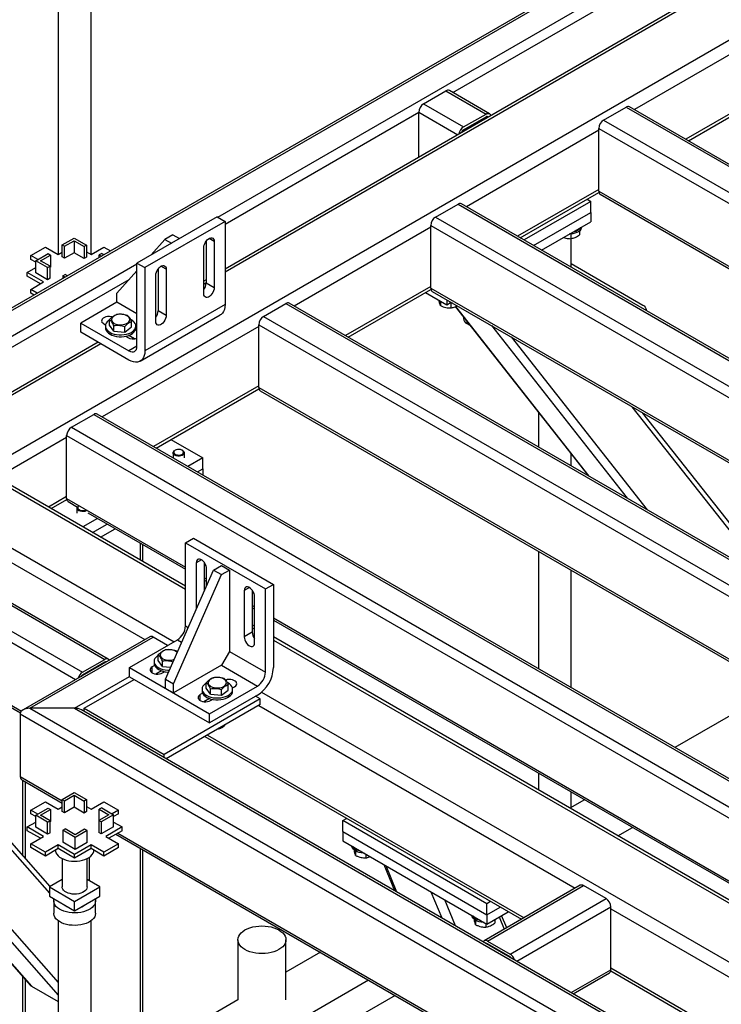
# Model space of a CAD drawing. Header units: millimetres. Extents: x 5 to 589, y 5 to 450.
# Tile 30 of 91: x 469 to 486, y 148 to 171. Entities that reach past the tile are written whole.
import ezdxf

# ---------------------------------------------------------------- set-up
doc = ezdxf.new("R2010")
doc.units = ezdxf.units.MM
doc.layers.add('TRAIT-FORT', color=4, linetype='Continuous', lineweight=25)

msp = doc.modelspace()

# ---------------------------------------------------------------- linework, layer by layer
at = {"layer": 'TRAIT-FORT', "color": 4, "linetype": 'Continuous', "lineweight": 25}
for p, q in [((469.75107, 176.0166), (469.75107, 165.44641)), ((470.53485, 165.44641), (470.53485, 176.0166)), ((485.04953, 173.64556), (460.46353, 159.45236)), ((460.62568, 159.49114), (485.04953, 173.59072)), ((473.5587, 166.33938), (485.04953, 172.9729)), ((487.15174, 172.84743), (473.73346, 165.10122)), ((487.15174, 172.77432), (473.73346, 165.02811)), ((479.17263, 169.31544), (485.04953, 172.7081)), ((487.15174, 171.36215), (462.919, 157.37289)), ((487.15174, 171.00908), (483.51084, 168.90723)), ((487.15174, 169.59669), (484.73414, 168.20103)), ((484.79748, 168.16446), (487.15174, 169.52355)), ((478.47535, 169.04532), (479.01046, 169.35423)), ((479.01046, 169.35423), (479.96601, 168.8026)), ((480.04708, 168.81063), (479.09153, 169.36226)), ((478.47535, 169.04532), (479.4309, 168.49369)), ((473.73346, 166.17547), (478.36068, 168.84671)), ((478.36068, 167.77246), (478.36068, 168.84671)), ((478.36068, 168.84671), (479.29112, 168.30958)), ((479.4309, 168.49369), (479.96601, 168.8026)), ((482.77532, 168.65918), (483.31043, 168.96809)), ((483.31043, 168.96809), (502.03921, 158.1562)), ((502.12028, 158.16423), (483.39151, 168.97612)), ((479.4309, 168.42748), (479.96601, 168.7364)), ((479.966, 168.73639), (479.99822, 168.71779)), ((482.77532, 168.65918), (501.5041, 157.84729)), ((482.66066, 168.41643), (479.49753, 166.5904)), ((482.66066, 166.9599), (482.66066, 168.46057)), ((482.66066, 168.46057), (501.36431, 157.66318)), ((482.66066, 167.00404), (480.72083, 165.8842)), ((480.78418, 165.84763), (482.66344, 166.93251)), ((482.66066, 166.9599), (500.06456, 156.91285)), ((482.46955, 166.71716), (480.87374, 165.79592)), ((482.37998, 166.76887), (482.46955, 166.71716)), ((482.46955, 166.45234), (482.46955, 166.71716)), ((482.69425, 166.88566), (500.01705, 156.88542)), ((478.76202, 166.34234), (479.29712, 166.65126)), ((479.29712, 166.65126), (498.0259, 155.83936)), ((498.10697, 155.84739), (479.3782, 166.65928)), ((481.10311, 165.66351), (482.46955, 166.45234)), ((482.46955, 166.45234), (482.46955, 166.23165)), ((473.54235, 166.34882), (471.63125, 165.24557)), ((473.73346, 166.23849), (471.82236, 165.13524)), ((473.54235, 166.34882), (473.73346, 166.23849)), ((473.73346, 166.23849), (473.73346, 164.25231)), ((478.76202, 166.34234), (497.49079, 155.53045)), ((481.29425, 165.55317), (482.46955, 166.23165)), ((478.64735, 166.0996), (475.38866, 164.2184)), ((478.64735, 164.64307), (478.64735, 166.14374)), ((478.64735, 166.14374), (497.35101, 155.34635)), ((482.19934, 166.01373), (482.19934, 165.92037)), ((469.84674, 165.67807), (470.13103, 165.84219)), ((469.90407, 165.64498), (470.13103, 165.776)), ((470.13103, 165.84219), (470.42725, 165.67119)), ((470.13103, 165.776), (470.36992, 165.63809)), ((470.13103, 165.776), (470.13103, 165.48911)), ((471.9727, 165.44268), (472.30013, 165.80822)), ((472.49124, 165.91854), (472.30013, 165.80822)), ((472.30013, 165.80822), (472.45302, 165.71996)), ((472.49124, 165.91854), (472.64413, 165.83029)), ((473.28435, 165.76907), (473.28435, 164.76542)), ((473.47546, 165.75853), (473.35122, 165.83025)), ((473.47546, 165.75853), (473.47546, 164.65509)), ((481.99004, 165.93995), (481.99004, 165.82629)), ((482.00145, 165.14492), (482.00145, 165.82918)), ((469.09567, 165.42097), (469.44541, 165.62286)), ((469.44541, 165.62286), (469.75118, 165.44634)), ((469.84674, 165.67807), (469.90407, 165.64498)), ((469.84674, 165.39118), (469.84674, 165.67807)), ((469.90407, 165.35808), (469.90407, 165.64498)), ((470.42725, 165.67119), (470.36992, 165.63809)), ((470.36992, 165.63809), (470.36992, 165.3512)), ((470.42725, 165.67119), (470.42725, 165.3843)), ((470.42725, 165.50839), (470.53473, 165.44634)), ((470.53473, 165.44634), (470.84051, 165.62286)), ((470.84051, 165.62286), (470.99641, 165.53286)), ((473.22702, 164.51167), (473.22702, 165.6151)), ((469.26045, 165.32585), (469.09567, 165.42097)), ((469.09567, 165.33269), (469.09567, 165.42097)), ((469.21271, 165.26513), (469.09567, 165.33269)), ((469.21271, 165.29829), (469.50893, 165.46929)), ((469.21271, 165.0114), (469.21271, 165.29829)), ((469.49701, 165.13417), (469.21271, 165.29829)), ((469.32738, 165.29829), (469.56626, 165.4362)), ((469.55434, 165.16727), (469.32738, 165.29829)), ((469.50893, 165.46929), (469.56626, 165.4362)), ((469.56626, 165.4362), (469.56626, 165.1493)), ((469.75118, 165.44634), (469.84674, 165.50151)), ((469.90407, 165.35808), (469.84674, 165.39118)), ((470.13103, 165.48911), (469.90407, 165.35808)), ((470.36992, 165.3512), (470.13103, 165.48911)), ((470.42725, 165.3843), (470.36992, 165.3512)), ((470.78891, 165.47618), (470.73158, 165.44308)), ((470.73158, 165.44308), (470.78623, 165.41153)), ((470.73158, 165.37998), (470.73158, 165.44308)), ((470.78891, 165.47618), (470.84356, 165.44463)), ((461.6959, 159.49114), (471.63125, 165.22669)), ((469.00968, 165.01828), (469.21271, 165.13549)), ((469.49701, 165.13417), (469.55434, 165.16727)), ((469.49701, 164.84728), (469.49701, 165.13417)), ((469.55434, 164.88037), (469.55434, 165.16727)), ((469.56626, 165.1493), (469.55434, 165.14242)), ((471.15347, 164.52813), (471.63125, 165.0615)), ((471.63125, 163.25939), (471.63125, 165.24557)), ((471.63125, 165.24557), (471.82236, 165.13524)), ((471.82236, 165.13524), (471.82236, 163.14906)), ((472.13769, 165.10712), (472.13769, 164.10346)), ((472.3288, 165.09657), (472.20456, 165.1683)), ((472.3288, 165.09657), (472.3288, 163.99314)), ((482.00145, 165.22998), (483.71176, 164.24263)), ((465.41272, 161.37201), (471.44647, 164.85522)), ((469.40145, 164.79211), (469.00968, 165.01828)), ((469.00968, 164.93001), (469.00968, 165.01828)), ((469.32499, 164.74798), (469.00968, 164.93001)), ((469.49701, 164.84728), (469.21271, 165.0114)), ((469.55434, 164.88037), (469.49701, 164.84728)), ((469.85866, 164.93916), (469.91599, 164.97225)), ((469.85866, 164.93916), (469.85866, 164.87605)), ((469.91332, 164.90761), (469.85866, 164.93916)), ((469.97065, 164.9407), (469.91599, 164.97225)), ((472.08036, 163.84972), (472.08036, 164.95315)), ((473.28435, 164.84195), (473.22702, 164.80885)), ((469.09567, 164.61559), (469.40145, 164.79211)), ((469.25158, 164.52559), (469.09567, 164.61559)), ((469.09567, 164.52732), (469.09567, 164.61559)), ((473.28435, 164.76884), (473.22702, 164.73574)), ((473.47546, 164.65509), (473.28435, 164.76542)), ((478.64735, 164.68721), (476.61197, 163.5122)), ((476.67531, 163.47563), (478.65013, 164.61567)), ((478.64735, 164.64307), (496.05125, 154.59601)), ((478.68094, 164.56882), (496.00374, 154.56858)), ((469.17512, 164.48145), (469.09567, 164.52732)), ((471.15347, 164.30744), (471.15347, 164.52813)), ((478.51949, 164.54026), (479.02957, 164.2458)), ((478.8776, 164.33351), (478.8776, 164.22901)), ((479.02957, 164.36756), (479.02957, 164.2458)), ((471.15347, 164.30744), (470.29348, 163.81098)), ((471.63125, 164.03163), (471.15347, 164.30744)), ((473.73346, 164.25231), (471.82236, 163.14906)), ((472.3288, 163.99314), (472.13769, 164.10346)), ((474.65315, 163.97035), (475.18826, 164.27926)), ((475.18826, 164.27926), (493.91703, 153.46737)), ((493.99811, 153.4754), (475.26933, 164.28729)), ((479.02957, 164.2458), (479.13503, 164.30668)), ((479.12339, 164.28507), (479.12339, 164.17141)), ((479.22893, 164.20326), (482.40415, 160.16844)), ((479.23607, 164.20653), (482.42196, 160.15817)), ((483.79092, 164.11187), (483.79092, 164.13231)), ((470.97779, 163.76095), (470.97779, 163.89326)), ((471.71039, 162.90158), (473.62149, 164.00483)), ((474.65315, 163.97035), (493.38193, 153.15846)), ((479.42818, 163.95007), (479.42818, 163.91162)), ((470.29348, 163.59029), (470.29348, 163.81098)), ((470.29348, 163.81098), (471.44014, 163.14902)), ((474.53849, 163.7276), (470.80202, 161.57059)), ((470.83814, 163.79443), (470.87955, 163.77052)), ((470.87567, 163.73989), (470.87567, 163.69575)), ((471.07756, 163.61906), (470.97779, 163.76095)), ((471.07756, 163.61906), (471.07756, 163.75137)), ((471.34031, 163.59799), (471.34031, 163.73031)), ((471.34031, 163.59799), (471.50328, 163.71882)), ((471.50328, 163.71882), (471.50328, 163.85113)), ((471.63125, 163.62342), (471.5945, 163.64464)), ((471.6054, 163.69575), (471.6054, 163.73989)), ((474.53849, 162.27107), (474.53849, 163.77174)), ((474.53849, 163.77174), (493.24214, 152.97435)), ((479.50734, 163.84948), (479.50734, 163.80129)), ((479.50734, 163.80129), (479.57683, 163.76118)), ((480.09309, 163.75361), (483.33929, 159.6286)), ((471.44014, 162.92834), (470.29348, 163.59029)), ((471.07756, 163.61906), (471.34031, 163.59799)), ((471.35539, 163.49583), (471.41147, 163.46345)), ((471.37567, 163.48412), (471.37567, 163.5001)), ((471.57343, 163.43612), (471.43341, 163.51695)), ((480.5681, 163.47939), (483.81429, 159.35439)), ((470.70483, 163.35282), (461.5878, 158.08968)), ((470.76815, 163.31627), (461.6959, 158.07897)), ((471.63125, 163.25935), (471.44014, 163.14902)), ((474.53849, 162.31521), (472.02533, 160.86439)), ((472.08867, 160.82782), (474.54127, 162.24368)), ((474.53849, 162.27107), (491.94238, 152.22402)), ((474.57208, 162.19683), (491.89487, 152.19659)), ((483.45083, 161.81523), (486.69702, 157.69022)), ((470.06651, 161.32254), (470.60162, 161.63145)), ((470.60162, 161.63145), (489.3304, 150.81956)), ((489.41147, 150.82759), (470.6827, 161.63948)), ((481.21766, 161.67614), (481.21766, 160.85339)), ((486.9605, 157.53812), (483.71431, 161.66312)), ((470.06651, 161.32254), (488.79529, 150.51065)), ((469.95185, 161.07979), (468.2952, 160.12343)), ((469.95185, 159.62326), (469.95185, 161.12393)), ((469.95185, 161.12393), (488.6555, 150.32654)), ((472.44226, 161.03195), (473.20072, 160.5941)), ((472.49225, 160.71107), (472.49225, 160.59484)), ((472.5452, 160.77395), (472.53182, 160.76622)), ((472.72296, 160.76622), (472.70958, 160.77395)), ((472.76252, 160.5941), (472.76252, 160.71107)), ((473.20072, 160.5941), (472.84712, 160.38998)), ((473.20072, 160.32928), (473.20072, 160.5941)), ((482.00145, 160.40092), (482.00145, 160.68017)), ((468.07897, 160.17515), (472.78746, 157.457)), ((472.78746, 157.53011), (468.18707, 160.18586)), ((473.07649, 160.25757), (473.20072, 160.32928)), ((473.20072, 160.32928), (473.20072, 160.18586)), ((469.95185, 159.6674), (469.51851, 159.41724)), ((466.85587, 159.46907), (472.5158, 156.20166)), ((469.58185, 159.38067), (469.95463, 159.59587)), ((469.95185, 159.62326), (472.78746, 157.98629)), ((469.98544, 159.54902), (470.21069, 159.41898)), ((470.25188, 159.45004), (470.2385, 159.44232)), ((466.70298, 159.20426), (471.81543, 156.25291)), ((470.19893, 159.38716), (470.19893, 159.2702)), ((470.40547, 159.34968), (470.41624, 159.35517)), ((470.45711, 159.27672), (472.78746, 157.93144)), ((470.68791, 159.14349), (470.3403, 158.94282)), ((470.56967, 158.81041), (470.91728, 159.01108)), ((465.6655, 158.78188), (470.86369, 155.78103)), ((470.94476, 155.78906), (465.74657, 158.78991)), ((470.76081, 158.70007), (471.10842, 158.90073)), ((465.13039, 158.47297), (470.32858, 155.47212)), ((471.71006, 158.55341), (471.71006, 158.15208)), ((471.77339, 158.11552), (471.77339, 158.51686)), ((472.78746, 158.56536), (472.97857, 158.67569)), ((472.78746, 158.56536), (474.69856, 157.46211)), ((472.78746, 156.57918), (472.78746, 158.56536)), ((472.97857, 158.67569), (474.88967, 157.57243)), ((465.01572, 158.27437), (470.1664, 155.30094)), ((481.21766, 158.36041), (481.21766, 155.55777)), ((473.1697, 158.15712), (473.04546, 158.08539)), ((473.04546, 158.08539), (473.04546, 156.98196)), ((473.23657, 158.09594), (473.23657, 157.41534)), ((473.45635, 157.91443), (473.64746, 158.02476)), ((473.64746, 158.02476), (473.83857, 157.91443)), ((472.30969, 155.31044), (473.45635, 157.91443)), ((472.5008, 155.20011), (473.64746, 157.80411)), ((473.29391, 157.54554), (473.29391, 157.94197)), ((473.45635, 157.91443), (473.64746, 157.80411)), ((473.64746, 157.80411), (473.83857, 157.91443)), ((473.83857, 157.91443), (473.83857, 155.97239)), ((482.00145, 155.1053), (482.00145, 157.90794)), ((473.23657, 157.72703), (473.29391, 157.69393)), ((473.23657, 157.67218), (473.29391, 157.63908)), ((474.69856, 157.46211), (474.88967, 157.57243)), ((474.88967, 157.57243), (474.88967, 155.58625)), ((474.31636, 157.49516), (474.19212, 157.42344)), ((474.19212, 157.42344), (474.19212, 156.32001)), ((474.38323, 157.43399), (474.38323, 156.43033)), ((474.44057, 156.17658), (474.44057, 157.28002)), ((474.69856, 155.47593), (474.69856, 157.46211)), ((474.38323, 157.06508), (474.44057, 157.03198)), ((473.04583, 156.98217), (473.04546, 156.98196)), ((474.38323, 157.01022), (474.44057, 156.97713)), ((465.01572, 156.7737), (468.87271, 154.5471)), ((465.04931, 156.69945), (468.84738, 154.50687)), ((472.78746, 156.57918), (472.85198, 156.54194)), ((474.44057, 156.57579), (474.38323, 156.60889)), ((474.88967, 156.77271), (487.35574, 149.5762)), ((474.88967, 156.71786), (487.30824, 149.54878)), ((474.38323, 156.43033), (474.19212, 156.32001)), ((474.38323, 156.53578), (474.44057, 156.50268)), ((471.93476, 156.32179), (468.91059, 154.57598)), ((469.07274, 154.61475), (472.01583, 156.31376)), ((471.44969, 155.58622), (472.59635, 156.24817)), ((472.36291, 156.1134), (472.01583, 156.31376)), ((472.59635, 156.24817), (472.69702, 156.19005)), ((491.61179, 146.66305), (474.88967, 156.31653)), ((474.88967, 156.24342), (491.61179, 146.58994)), ((464.53451, 155.87798), (469.54096, 150.19707)), ((469.55948, 150.3574), (464.64044, 155.93913)), ((472.14044, 155.75313), (472.14044, 155.88544)), ((473.83857, 155.97239), (473.64746, 155.64138)), ((473.83857, 155.97239), (474.69856, 155.47593)), ((470.32858, 155.47212), (470.86369, 155.78103)), ((470.86369, 155.71483), (470.32858, 155.40592)), ((470.86368, 155.71482), (470.87351, 155.70915)), ((472.05006, 155.63492), (471.99436, 155.60277)), ((472.03832, 155.73206), (472.03832, 155.68793)), ((472.24021, 155.61124), (472.14044, 155.75313)), ((472.24021, 155.61124), (472.24021, 155.74355)), ((473.64746, 155.64138), (472.5008, 154.97943)), ((473.64746, 155.64138), (474.50745, 155.14491)), ((471.44969, 155.58622), (473.36079, 154.48296)), ((471.44969, 155.36553), (471.44969, 155.58622)), ((471.99436, 155.45934), (471.99436, 155.60277)), ((472.21286, 155.50822), (472.08084, 155.43201)), ((472.24021, 155.61124), (472.43526, 155.5956)), ((472.2428, 155.45934), (472.29143, 155.48742)), ((472.26805, 155.49227), (472.26805, 155.47392)), ((463.42802, 155.23921), (469.75107, 148.06433)), ((470.14296, 154.61475), (471.44969, 155.36912)), ((470.37229, 154.61475), (471.56125, 155.30113)), ((471.44969, 155.36553), (473.36079, 154.26228)), ((472.30969, 155.31044), (472.5008, 155.20011)), ((472.30969, 155.08975), (472.30969, 155.31044)), ((472.5008, 154.97943), (472.5008, 155.20011)), ((473.2871, 155.09118), (473.2871, 155.22349)), ((473.81259, 155.04905), (473.81259, 155.18136)), ((463.25237, 155.13781), (469.75107, 147.76362)), ((472.30969, 155.08975), (472.5008, 154.97943)), ((473.19672, 154.97297), (473.14102, 154.94081)), ((473.14102, 154.79739), (473.14102, 154.94081)), ((473.18498, 155.07011), (473.18498, 155.02597)), ((473.38687, 154.94928), (473.2871, 155.09118)), ((473.36079, 154.48296), (474.50745, 155.14491)), ((473.38687, 154.94928), (473.38687, 155.0816)), ((473.38687, 154.94928), (473.64962, 154.92822)), ((473.64962, 154.92822), (473.64962, 155.06053)), ((473.64962, 154.92822), (473.81259, 155.04905)), ((473.91134, 155.09866), (473.96279, 155.12837)), ((473.91471, 155.02597), (473.91471, 155.07011)), ((474.6053, 154.99542), (491.34012, 145.33461)), ((486.9049, 155.07724), (484.47748, 153.67592)), ((463.04197, 154.85673), (469.08108, 148.00404)), ((463.04679, 154.85974), (469.11096, 147.9786)), ((474.57671, 154.8354), (472.28339, 153.5115)), ((474.57671, 154.70299), (472.3309, 153.40651)), ((473.35952, 154.84627), (473.2275, 154.77005)), ((474.50745, 154.92423), (473.36079, 154.26228)), ((473.38946, 154.79739), (473.43809, 154.82546)), ((473.41471, 154.83032), (473.41471, 154.81196)), ((474.57671, 154.8354), (474.46515, 154.89981)), ((474.57671, 154.70299), (474.57671, 154.8354)), ((468.84341, 154.48234), (468.84341, 152.98167)), ((468.84341, 154.48234), (496.89835, 138.28657)), ((470.14296, 154.61475), (469.07274, 154.61475)), ((469.07274, 154.61475), (496.89835, 138.55137)), ((470.14296, 154.61475), (496.89835, 139.16919)), ((496.89835, 139.22403), (470.30511, 154.57598)), ((470.37229, 154.53719), (470.37229, 154.61475)), ((470.37229, 154.61475), (472.28339, 153.5115)), ((473.36079, 154.26228), (473.36079, 154.48296)), ((474.53848, 154.68092), (482.09715, 150.3174)), ((473.63203, 154.13993), (473.64541, 154.14766)), ((473.25183, 153.93816), (480.8105, 149.57463)), ((473.31518, 153.97473), (480.87384, 149.6112)), ((472.28339, 153.43394), (472.28339, 153.5115)), ((481.21766, 153.06479), (481.21766, 152.66346)), ((468.84341, 152.98167), (469.84674, 152.40246)), ((468.89475, 152.89818), (468.89475, 151.11168)), ((468.91059, 152.88803), (469.84674, 152.34761)), ((468.95808, 152.86062), (468.95808, 151.03982)), ((469.84674, 152.43902), (470.13103, 152.60314)), ((470.13103, 152.60314), (470.42725, 152.43214)), ((482.00145, 152.24653), (482.00145, 152.61232)), ((469.09567, 152.18192), (469.44541, 152.38381)), ((469.44541, 152.38381), (469.75118, 152.20729)), ((469.84674, 152.43902), (469.90407, 152.40592)), ((469.84674, 152.15213), (469.84674, 152.43902)), ((469.90407, 152.40592), (470.13103, 152.53695)), ((469.90407, 152.11903), (469.90407, 152.40592)), ((470.13103, 152.53695), (470.36992, 152.39904)), ((470.13103, 152.53695), (470.13103, 152.25005)), ((470.42725, 152.43214), (470.36992, 152.39904)), ((470.36992, 152.39904), (470.36992, 152.11215)), ((470.42725, 152.43214), (470.42725, 152.14525)), ((470.53473, 152.20729), (470.84051, 152.38381)), ((470.84051, 152.38381), (471.19024, 152.18192)), ((482.31827, 152.42943), (481.97066, 152.22876)), ((469.26045, 152.0868), (469.09567, 152.18192)), ((469.09567, 152.09364), (469.09567, 152.18192)), ((469.21271, 152.05924), (469.50893, 152.23024)), ((469.32738, 152.05924), (469.56626, 152.19715)), ((469.50893, 152.23024), (469.56626, 152.19715)), ((469.56626, 152.19715), (469.56626, 151.91025)), ((469.75118, 152.20729), (469.84674, 152.26245)), ((469.90407, 152.11903), (469.84674, 152.15213)), ((470.13103, 152.25005), (469.90407, 152.11903)), ((470.36992, 152.11215), (470.13103, 152.25005)), ((470.42725, 152.14525), (470.36992, 152.11215)), ((470.42725, 152.26934), (470.53473, 152.20729)), ((470.78891, 152.23713), (470.73158, 152.20403)), ((470.73158, 152.20403), (470.95854, 152.07301)), ((470.73158, 151.94198), (470.73158, 152.20403)), ((470.78891, 152.23713), (471.0732, 152.07301)), ((471.19024, 152.18192), (471.03739, 152.09368)), ((471.19024, 152.09364), (471.19024, 152.18192)), ((469.00968, 151.77923), (469.21271, 151.89644)), ((469.21271, 152.02608), (469.09567, 152.09364)), ((469.21271, 151.77235), (469.21271, 152.05924)), ((469.49701, 151.89512), (469.21271, 152.05924)), ((469.55434, 151.92822), (469.32738, 152.05924)), ((469.49701, 151.89512), (469.55434, 151.92822)), ((469.49701, 151.60823), (469.49701, 151.89512)), ((469.55434, 151.64132), (469.55434, 151.92822)), ((469.56626, 151.91025), (469.55434, 151.90337)), ((470.95854, 152.07301), (470.71965, 151.9351)), ((470.71965, 151.9351), (470.71965, 151.64821)), ((470.77698, 151.902), (470.71965, 151.9351)), ((471.0732, 152.07301), (470.77698, 151.902)), ((470.77698, 151.902), (470.77698, 151.61511)), ((471.19024, 152.09364), (471.0732, 152.02608)), ((471.0732, 151.78611), (471.0732, 152.07301)), ((471.0732, 151.89644), (471.27624, 151.77923)), ((476.54514, 151.93356), (476.63471, 151.98526)), ((476.54514, 151.66873), (476.54514, 151.93356)), ((479.98512, 149.9477), (476.54514, 151.93356)), ((469.40145, 151.55306), (469.00968, 151.77923)), ((469.00968, 151.69095), (469.00968, 151.77923)), ((469.32499, 151.50893), (469.00968, 151.69095)), ((469.49701, 151.60823), (469.21271, 151.77235)), ((469.55434, 151.64132), (469.49701, 151.60823)), ((469.85866, 151.70011), (469.91599, 151.7332)), ((469.85866, 151.70011), (469.85866, 151.41321)), ((470.15488, 151.5291), (469.85866, 151.70011)), ((470.15488, 151.5953), (469.91599, 151.7332)), ((470.38184, 151.72632), (470.15488, 151.5953)), ((470.43918, 151.69322), (470.15488, 151.5291)), ((470.43918, 151.69322), (470.38184, 151.72632)), ((470.43918, 151.40633), (470.43918, 151.69322)), ((470.77698, 151.61511), (470.71965, 151.64821)), ((471.0732, 151.78611), (470.77698, 151.61511)), ((471.27624, 151.77923), (470.88446, 151.55306)), ((471.27624, 151.69095), (470.96092, 151.50893)), ((471.27624, 151.69095), (471.27624, 151.77923)), ((476.54514, 151.66873), (479.98512, 149.68288)), ((476.54514, 151.66873), (476.54514, 151.44805)), ((483.1167, 151.56717), (483.4643, 151.76783)), ((469.09567, 151.37654), (469.40145, 151.55306)), ((470.15488, 151.24221), (469.85866, 151.41321)), ((470.15488, 151.24221), (470.15488, 151.5291)), ((470.43918, 151.40633), (470.15488, 151.24221)), ((470.88446, 151.55306), (471.19024, 151.37654)), ((471.13023, 151.60667), (481.31333, 145.72808)), ((471.17774, 151.63409), (481.31333, 145.78294)), ((476.54514, 151.44805), (479.98512, 149.46219)), ((469.44541, 151.17465), (469.09567, 151.37654)), ((469.09567, 151.28827), (469.09567, 151.37654)), ((469.44541, 151.08637), (469.09567, 151.28827)), ((469.75118, 151.35117), (469.44541, 151.17465)), ((469.75118, 151.26289), (469.44541, 151.08637)), ((469.44541, 151.08637), (469.44541, 151.17465)), ((470.14296, 151.125), (469.75118, 151.35117)), ((469.75118, 151.26289), (469.75118, 151.35117)), ((470.14296, 151.03673), (469.75118, 151.26289)), ((470.53473, 151.35117), (470.14296, 151.125)), ((470.53473, 151.26289), (470.14296, 151.03673)), ((470.84051, 151.17465), (470.53473, 151.35117)), ((470.53473, 151.26289), (470.53473, 151.35117)), ((470.84051, 151.08637), (470.53473, 151.26289)), ((471.19024, 151.37654), (470.84051, 151.17465)), ((471.19024, 151.28827), (470.84051, 151.08637)), ((470.84051, 151.08637), (470.84051, 151.17465)), ((471.19024, 151.28827), (471.19024, 151.37654)), ((471.71006, 151.27194), (471.71006, 146.30544)), ((471.77339, 146.342), (471.77339, 151.23538)), ((476.85184, 151.20479), (476.85184, 151.10028)), ((469.84566, 151.02528), (469.84566, 150.34672)), ((469.84566, 151.02528), (469.84566, 150.34672)), ((470.14296, 151.03673), (470.14296, 151.125)), ((470.44025, 150.34672), (470.44025, 151.02528)), ((470.44025, 150.34672), (470.44025, 151.02528)), ((470.48696, 151.05168), (470.48696, 150.49565)), ((477.09763, 151.1291), (477.09763, 151.04268)), ((477.52666, 150.88143), (477.78335, 150.25888)), ((477.57056, 150.85609), (477.82725, 150.23354)), ((469.84566, 150.52261), (469.54096, 150.34672)), ((470.74495, 150.34672), (470.44025, 150.52261)), ((469.54096, 150.34672), (469.54096, 150.12603)), ((469.54096, 150.34672), (470.14296, 149.99919)), ((470.14296, 149.99919), (470.74495, 150.34672)), ((470.74495, 150.12603), (470.74495, 150.34672)), ((478.65225, 150.23164), (478.90894, 149.60909)), ((482.21647, 150.38628), (479.92316, 149.06238)), ((480.00423, 149.05435), (482.29755, 150.37826)), ((482.83266, 150.06935), (482.29755, 150.37826)), ((469.54096, 150.12603), (470.14296, 149.7785)), ((469.64296, 150.01569), (469.64296, 149.71776)), ((469.64296, 150.01569), (469.64296, 149.71776)), ((470.14296, 149.7785), (470.74495, 150.12603)), ((470.14296, 149.7785), (470.14296, 149.99919)), ((470.64296, 149.71776), (470.64296, 150.01569)), ((470.64296, 149.71776), (470.64296, 150.01569)), ((478.97377, 150.04603), (479.23046, 149.42348)), ((480.07469, 149.99941), (479.98512, 149.9477)), ((480.53934, 148.74544), (482.83266, 150.06935)), ((479.98512, 149.68288), (479.98512, 149.9477)), ((479.98512, 149.68288), (480.30406, 149.86699)), ((479.98512, 149.46219), (480.4952, 149.75665)), ((480.70151, 148.57426), (482.94732, 149.87074)), ((482.94732, 148.37007), (482.94732, 149.87074)), ((482.94732, 149.8266), (491.03432, 145.15807)), ((469.75107, 149.5385), (469.75107, 141.66007)), ((470.53485, 141.2076), (470.53485, 149.5385)), ((479.71848, 149.54991), (479.71848, 149.4454)), ((479.98512, 149.68288), (479.98512, 149.46219)), ((480.14028, 149.55176), (480.13571, 149.54912)), ((480.17358, 149.57098), (480.17358, 149.48188)), ((480.27999, 149.63241), (480.40123, 149.33837)), ((480.45969, 149.37212), (480.33845, 149.66616)), ((479.96427, 149.47422), (479.96427, 149.3878)), ((474.04196, 149.08629), (474.04196, 147.65162)), ((475.1879, 147.65162), (475.1879, 149.08629)), ((480.00423, 149.05435), (480.53934, 148.74544)), ((479.99441, 148.98246), (480.00424, 148.98814)), ((480.53934, 148.67923), (480.00423, 148.98815)), ((476.01164, 148.78869), (475.1879, 148.31316)), ((482.00127, 147.82392), (482.94732, 148.37007)), ((482.94732, 148.41421), (490.11372, 144.27713)), ((468.89475, 148.21547), (468.89475, 144.68019)), ((468.95808, 148.14361), (468.95808, 144.71675)), ((470.53485, 144.30382), (477.15768, 148.12709)), ((482.04878, 147.7965), (482.91373, 148.29582)), ((482.94454, 148.34268), (490.05038, 144.24056)), ((469.11096, 147.9786), (469.75107, 147.60908)), ((477.79548, 147.7589), (470.53485, 143.56742)), ((474.04196, 147.65162), (470.53485, 145.62701))]:
    msp.add_line(p, q, dxfattribs=at)
at = {"layer": 'TRAIT-FORT', "color": 4, "linetype": 'Continuous', "lineweight": 25, "flags": 128}
for points in [[(479.96601, 168.8026), (479.98838, 168.81297), (480.00989, 168.81785), (480.02971, 168.81706), (480.04709, 168.81063), (480.06135, 168.79879), (480.07195, 168.78202), (480.07789, 168.76378)], [(482.22826, 166.04467), (482.20355, 166.0174), (482.17081, 165.99313), (482.13108, 165.97261), (482.08565, 165.95653), (482.03597, 165.94538), (481.98364, 165.93954), (481.96213, 165.93873)], [(473.22702, 165.6151), (473.23063, 165.65151), (473.24125, 165.68998), (473.25826, 165.72826), (473.28067, 165.76413), (473.30719, 165.79551), (473.33627, 165.82057), (473.36621, 165.83786), (473.39529, 165.84637), (473.4218, 165.8456), (473.44422, 165.83561), (473.46123, 165.81697), (473.47185, 165.79077), (473.47546, 165.75853)], [(472.08036, 164.95315), (472.08397, 164.98956), (472.09459, 165.02803), (472.1116, 165.06631), (472.13401, 165.10218), (472.16053, 165.13356), (472.18961, 165.15862), (472.21955, 165.17591), (472.24863, 165.18442), (472.27515, 165.18365), (472.29756, 165.17366), (472.31457, 165.15502), (472.32519, 165.12882), (472.3288, 165.09657)], [(473.47546, 164.65509), (473.47185, 164.61868), (473.46123, 164.58021), (473.44422, 164.54193), (473.4218, 164.50606), (473.39529, 164.47468), (473.36621, 164.44962), (473.33627, 164.43234), (473.30719, 164.42383), (473.28067, 164.42459), (473.25826, 164.43458), (473.24125, 164.45322), (473.23063, 164.47942), (473.22702, 164.51167)], [(473.73346, 164.25231), (473.72957, 164.19175), (473.71798, 164.1369), (473.69892, 164.0889), (473.67278, 164.04872), (473.6401, 164.01717), (473.62149, 164.00483)], [(479.16443, 164.28971), (479.11699, 164.28465), (479.09548, 164.28385)], [(483.71176, 164.24263), (483.74537, 164.21899), (483.77035, 164.19201), (483.78573, 164.16274), (483.79092, 164.13231), (483.78886, 164.11306)], [(471.04164, 163.95664), (471.01463, 163.96296), (470.97297, 163.96737), (470.9307, 163.96589), (470.89027, 163.95862), (470.85402, 163.94597), (470.82408, 163.92868), (470.80217, 163.90776), (470.78957, 163.88442), (470.78701, 163.86002), (470.79464, 163.83597), (470.81202, 163.81367), (470.83814, 163.79443)], [(470.97838, 163.88638), (470.95739, 163.87273), (470.92338, 163.84402), (470.89801, 163.81246), (470.88199, 163.77892), (470.87575, 163.74432), (470.87946, 163.7096), (470.89302, 163.6757), (470.91606, 163.64356), (470.94795, 163.61404), (470.98782, 163.58796), (471.03459, 163.56602), (471.08697, 163.54882), (471.14354, 163.53683), (471.20275, 163.53039), (471.263, 163.52965), (471.32264, 163.53466), (471.38003, 163.54526), (471.43362, 163.56116), (471.48194, 163.58195), (471.52368, 163.60704), (471.5577, 163.63576), (471.58306, 163.66731), (471.59908, 163.70085), (471.60532, 163.73545), (471.60161, 163.77017), (471.58805, 163.80407), (471.56501, 163.83621), (471.53312, 163.86573), (471.49325, 163.89181), (471.47892, 163.89935)], [(471.06834, 163.97177), (471.04422, 163.94941), (471.02869, 163.92465), (471.02241, 163.89856), (471.02567, 163.87229), (471.03832, 163.84698), (471.0598, 163.82374), (471.08919, 163.80359), (471.12519, 163.78741), (471.16623, 163.77591), (471.21052, 163.76957), (471.25612, 163.7687), (471.30104, 163.77331), (471.34331, 163.78322), (471.38109, 163.79799), (471.41273, 163.81696), (471.43685, 163.83932), (471.45238, 163.86409), (471.45866, 163.89018), (471.4554, 163.91645), (471.44275, 163.94175), (471.42127, 163.96499), (471.39188, 163.98514), (471.35588, 164.00132), (471.31484, 164.01283), (471.27056, 164.01916), (471.22496, 164.02003), (471.18004, 164.01542), (471.13776, 164.00551), (471.09998, 163.99075), (471.06834, 163.97177)], [(472.3288, 163.99314), (472.32519, 163.95673), (472.31457, 163.91826), (472.29756, 163.87998), (472.27515, 163.84411), (472.24863, 163.81273), (472.21955, 163.78767), (472.18961, 163.77038), (472.16053, 163.76187), (472.13401, 163.76264), (472.1116, 163.77263), (472.09459, 163.79127), (472.08397, 163.81747), (472.08036, 163.84972)], [(470.87567, 163.69575), (470.87946, 163.66546), (470.89302, 163.63157), (470.91606, 163.59942), (470.94795, 163.56991), (470.98782, 163.54382), (471.03459, 163.52188), (471.08697, 163.50468), (471.14354, 163.4927), (471.20275, 163.48625), (471.263, 163.48552), (471.32264, 163.49052), (471.38003, 163.50112), (471.43362, 163.51703), (471.48194, 163.53781), (471.52368, 163.5629), (471.5577, 163.59162), (471.58306, 163.62318), (471.59908, 163.65671), (471.60532, 163.69131), (471.6054, 163.69575)], [(471.45605, 163.50388), (471.43896, 163.51153), (471.42756, 163.5161)], [(471.45605, 163.50388), (471.44715, 163.50799), (471.42761, 163.51608)], [(471.54931, 163.43283), (471.52439, 163.45944), (471.5007, 163.4781)], [(471.44014, 163.14902), (471.47742, 163.13174), (471.51327, 163.1236), (471.54631, 163.12492), (471.57527, 163.13565), (471.59904, 163.15537), (471.6167, 163.18333), (471.62758, 163.21845), (471.63125, 163.25939)], [(471.82236, 163.14906), (471.81847, 163.08849), (471.80688, 163.03365), (471.78782, 162.98565), (471.76168, 162.94546), (471.729, 162.91392), (471.69044, 162.89165), (471.64678, 162.87911), (471.59892, 162.87656), (471.54782, 162.88405), (471.49453, 162.90143), (471.44014, 162.92834)], [(472.71041, 160.64951), (472.67856, 160.63887), (472.64292, 160.63357), (472.60613, 160.63403), (472.57091, 160.64019), (472.53988, 160.65162), (472.51535, 160.66745), (472.49912, 160.68652), (472.4924, 160.70741), (472.4957, 160.72857), (472.50876, 160.74843), (472.53062, 160.76552), (472.53182, 160.76622)], [(472.69879, 160.67358), (472.72264, 160.68808), (472.73803, 160.706), (472.74359, 160.72574), (472.73883, 160.74554), (472.72416, 160.76366), (472.7009, 160.77848), (472.6711, 160.78868), (472.63742, 160.79336), (472.60284, 160.79209), (472.57045, 160.785), (472.54312, 160.77272), (472.52327, 160.75632), (472.51268, 160.73728), (472.51227, 160.71729), (472.5221, 160.69811), (472.54128, 160.68146), (472.56811, 160.66881), (472.60021, 160.66129), (472.63473, 160.65956), (472.66859, 160.66378), (472.69879, 160.67358)], [(472.72296, 160.76622), (472.7281, 160.76308), (472.74867, 160.74547), (472.76025, 160.7253), (472.76198, 160.70408), (472.75372, 160.68338), (472.7361, 160.66473), (472.71041, 160.64951)], [(470.4304, 159.33245), (470.41709, 159.32561), (470.38524, 159.31496), (470.3496, 159.30967), (470.31281, 159.31012), (470.27759, 159.31629), (470.24656, 159.32771), (470.22203, 159.34355), (470.2058, 159.36261), (470.19908, 159.3835), (470.20238, 159.40466), (470.21544, 159.42452), (470.2373, 159.44162), (470.2385, 159.44232)], [(470.25188, 159.45004), (470.2498, 159.44881), (470.22995, 159.43242), (470.21936, 159.41338), (470.21896, 159.39338), (470.22878, 159.3742), (470.24796, 159.35755), (470.27479, 159.3449), (470.30689, 159.33738), (470.34141, 159.33565), (470.37527, 159.33988), (470.40547, 159.34968)], [(473.29391, 157.94197), (473.2903, 157.97838), (473.27968, 158.01685), (473.26267, 158.05513), (473.24025, 158.091), (473.21373, 158.12238), (473.18466, 158.14744), (473.15471, 158.16473), (473.12563, 158.17323), (473.09912, 158.17247), (473.0767, 158.16248), (473.05969, 158.14384), (473.04907, 158.11764), (473.04546, 158.08539)], [(474.44057, 157.28002), (474.43696, 157.31643), (474.42634, 157.35489), (474.40933, 157.39317), (474.38691, 157.42905), (474.36039, 157.46042), (474.33132, 157.48548), (474.30137, 157.50277), (474.27229, 157.51128), (474.24578, 157.51052), (474.22336, 157.50053), (474.20635, 157.48189), (474.19573, 157.45568), (474.19212, 157.42344)], [(474.19212, 156.32001), (474.19573, 156.28359), (474.20635, 156.24513), (474.22336, 156.20685), (474.24578, 156.17098), (474.27229, 156.1396), (474.30137, 156.11454), (474.33132, 156.09725), (474.36039, 156.08874), (474.38691, 156.0895), (474.40933, 156.0995), (474.42634, 156.11813), (474.43696, 156.14434), (474.44057, 156.17658)], [(472.14044, 155.87821), (472.12004, 155.86491), (472.08602, 155.83619), (472.06066, 155.80464), (472.04464, 155.7711), (472.0384, 155.7365), (472.04211, 155.70178), (472.05567, 155.66788), (472.07871, 155.63574), (472.1106, 155.60622), (472.15047, 155.58014), (472.19723, 155.5582), (472.24961, 155.541), (472.30618, 155.52901), (472.3654, 155.52256), (472.4026, 155.52143)], [(472.23099, 155.96395), (472.20687, 155.94159), (472.19134, 155.91682), (472.18506, 155.89074), (472.18832, 155.86446), (472.20097, 155.83916), (472.22245, 155.81592), (472.25184, 155.79577), (472.28784, 155.77959), (472.32888, 155.76808), (472.37316, 155.76175), (472.41876, 155.76088), (472.46368, 155.76549), (472.50596, 155.7754), (472.51586, 155.77865)], [(472.59144, 155.95028), (472.58392, 155.95717), (472.55453, 155.97732), (472.51853, 155.9935), (472.47749, 156.00501), (472.4332, 156.01134), (472.3876, 156.01221), (472.34268, 156.0076), (472.30041, 155.99769), (472.26263, 155.98293), (472.23099, 155.96395)], [(472.03832, 155.68793), (472.04211, 155.65764), (472.05567, 155.62375), (472.07871, 155.5916), (472.1106, 155.56208), (472.15047, 155.536), (472.19723, 155.51406), (472.24961, 155.49686), (472.30618, 155.48487), (472.3654, 155.47843), (472.3833, 155.47761)], [(471.99436, 155.60277), (471.96824, 155.58352), (471.95086, 155.56123), (471.94322, 155.53718), (471.94578, 155.51277), (471.95838, 155.48943), (471.98029, 155.46851), (472.01024, 155.45122), (472.04648, 155.43857), (472.08691, 155.4313), (472.12919, 155.42982), (472.17084, 155.43423), (472.20946, 155.44426), (472.2428, 155.45934)], [(473.2871, 155.21626), (473.2667, 155.20296), (473.23268, 155.17424), (473.20732, 155.14268), (473.1913, 155.10915), (473.18506, 155.07455), (473.18877, 155.03983), (473.20233, 155.00593), (473.22537, 154.97379), (473.25726, 154.94427), (473.29713, 154.91818), (473.34389, 154.89624), (473.39627, 154.87905), (473.45284, 154.86706), (473.51206, 154.86061), (473.57231, 154.85988), (473.63194, 154.86488), (473.68934, 154.87548), (473.74293, 154.89139), (473.79125, 154.91217), (473.83299, 154.93727), (473.867, 154.96598), (473.89237, 154.99754), (473.90839, 155.03107), (473.91463, 155.06567), (473.91092, 155.1004), (473.89736, 155.13429), (473.87432, 155.16644), (473.84243, 155.19595), (473.80256, 155.22204), (473.78823, 155.22957)], [(473.37765, 155.302), (473.35353, 155.27964), (473.338, 155.25487), (473.33172, 155.22878), (473.33498, 155.20251), (473.34763, 155.1772), (473.36911, 155.15397), (473.3985, 155.13382), (473.4345, 155.11764), (473.47554, 155.10613), (473.51982, 155.0998), (473.56542, 155.09892), (473.61034, 155.10354), (473.65262, 155.11345), (473.6904, 155.12821), (473.72204, 155.14719), (473.74616, 155.16955), (473.76169, 155.19431), (473.76797, 155.2204), (473.76471, 155.24667), (473.75206, 155.27198), (473.73058, 155.29522), (473.70119, 155.31536), (473.66519, 155.33155), (473.62415, 155.34305), (473.57986, 155.34938), (473.53426, 155.35026), (473.48934, 155.34564), (473.44707, 155.33574), (473.40929, 155.32097), (473.37765, 155.302)], [(473.96279, 155.12837), (473.98891, 155.14761), (474.00629, 155.16991), (474.01392, 155.19395), (474.01137, 155.21836), (473.99877, 155.2417), (473.97686, 155.26262), (473.94691, 155.27991), (473.91067, 155.29256), (473.87024, 155.29983), (473.82796, 155.30131), (473.78631, 155.2969), (473.74788, 155.28694)], [(473.14102, 154.94081), (473.1149, 154.92157), (473.09752, 154.89927), (473.08988, 154.87522), (473.09244, 154.85082), (473.10504, 154.82748), (473.12695, 154.80656), (473.1569, 154.78927), (473.19314, 154.77662), (473.23357, 154.76935), (473.27585, 154.76787), (473.3175, 154.77228), (473.35612, 154.78231), (473.38946, 154.79739)], [(473.18498, 155.02597), (473.18877, 154.99569), (473.20233, 154.96179), (473.22537, 154.92965), (473.25726, 154.90013), (473.29713, 154.87405), (473.34389, 154.85211), (473.39627, 154.83491), (473.45284, 154.82292), (473.51206, 154.81647), (473.57231, 154.81574), (473.63194, 154.82074), (473.68934, 154.83134), (473.74293, 154.84725), (473.79125, 154.86804), (473.83299, 154.89313), (473.867, 154.92184), (473.89237, 154.9534), (473.90839, 154.98694), (473.91463, 155.02154), (473.91471, 155.02597)], [(469.68354, 151.22384), (469.68541, 151.20332), (469.69639, 151.16512), (469.71688, 151.12825), (469.74646, 151.0935), (469.78449, 151.0616), (469.83015, 151.03323), (469.88249, 151.00901), (469.94037, 150.98945), (470.00257, 150.97496), (470.06777, 150.96585), (470.13457, 150.96232), (470.20154, 150.96444), (470.26727, 150.97217), (470.33035, 150.98534), (470.38943, 151.00367), (470.44326, 151.02677), (470.49069, 151.05415), (470.53071, 151.08523), (470.56247, 151.11933), (470.58528, 151.15575), (470.59867, 151.19369), (470.60237, 151.22384)], [(477.05256, 151.15512), (477.03793, 151.15557), (476.98538, 151.16071), (476.93526, 151.17119), (476.8892, 151.18666), (476.84865, 151.20664), (476.81494, 151.23047), (476.78914, 151.25739), (476.77208, 151.28654), (476.76431, 151.31698), (476.76396, 151.32172)], [(470.44025, 150.34672), (470.43659, 150.31987), (470.42357, 150.29003), (470.40153, 150.26202), (470.37118, 150.23672), (470.33349, 150.21497), (470.28968, 150.19745), (470.24115, 150.18472), (470.18946, 150.1772), (470.13629, 150.17513), (470.08332, 150.17858), (470.03228, 150.18743), (469.98479, 150.2014), (469.94238, 150.22004), (469.90642, 150.24275), (469.87806, 150.2688), (469.85822, 150.29736), (469.84753, 150.3275), (469.84566, 150.34672)], [(470.44025, 150.34672), (470.43659, 150.31987), (470.42357, 150.29003), (470.40153, 150.26202), (470.37118, 150.23672), (470.33349, 150.21497), (470.28968, 150.19745), (470.24115, 150.18472), (470.18946, 150.1772), (470.13629, 150.17513), (470.08332, 150.17858), (470.03228, 150.18743), (469.98479, 150.2014), (469.94238, 150.22004), (469.90642, 150.24275), (469.87806, 150.2688), (469.85822, 150.29736), (469.84753, 150.3275), (469.84566, 150.34672)], [(470.63613, 150.06321), (470.63923, 150.05086), (470.64288, 150.01065), (470.6368, 149.97053), (470.62111, 149.93129), (470.59611, 149.8937), (470.56229, 149.85848), (470.52031, 149.82632), (470.47099, 149.79784), (470.41528, 149.77361), (470.35427, 149.75409), (470.28914, 149.73965), (470.22117, 149.7306), (470.15168, 149.72709), (470.08202, 149.72919), (470.01355, 149.73688), (469.94759, 149.74999), (469.88544, 149.76827), (469.8283, 149.79137), (469.77728, 149.81883), (469.73338, 149.85013), (469.69745, 149.88464), (469.6702, 149.92171), (469.65214, 149.96061), (469.64364, 150.00058), (469.64486, 150.04084), (469.64978, 150.06321)], [(470.63613, 150.06321), (470.63923, 150.05086), (470.64288, 150.01065), (470.6368, 149.97053), (470.62111, 149.93129), (470.59611, 149.8937), (470.56229, 149.85848), (470.52031, 149.82632), (470.47099, 149.79784), (470.41528, 149.77361), (470.35427, 149.75409), (470.28914, 149.73965), (470.22117, 149.7306), (470.15168, 149.72709), (470.08202, 149.72919), (470.01355, 149.73688), (469.94759, 149.74999), (469.88544, 149.76827), (469.8283, 149.79137), (469.77728, 149.81883), (469.73338, 149.85013), (469.69745, 149.88464), (469.6702, 149.92171), (469.65214, 149.96061), (469.64364, 150.00058), (469.64486, 150.04084), (469.64978, 150.06321)], [(470.30375, 149.87133), (470.31226, 149.87461), (470.35318, 149.89433)], [(470.35318, 149.89433), (470.38734, 149.91795), (470.39302, 149.92286)], [(470.64296, 149.71776), (470.64288, 149.71272), (470.6368, 149.6726), (470.62111, 149.63337), (470.59611, 149.59577), (470.56229, 149.56055), (470.52031, 149.52839), (470.47099, 149.49992), (470.41528, 149.47568), (470.35427, 149.45616), (470.28914, 149.44173), (470.22117, 149.43267), (470.15168, 149.42916), (470.08202, 149.43127), (470.01355, 149.43895), (469.94759, 149.45206), (469.88544, 149.47034), (469.8283, 149.49344), (469.77728, 149.5209), (469.73338, 149.5522), (469.69745, 149.58672), (469.6702, 149.62379), (469.65214, 149.66268), (469.64364, 149.70265), (469.64296, 149.71776)], [(470.64296, 149.71776), (470.64288, 149.71272), (470.6368, 149.6726), (470.62111, 149.63337), (470.59611, 149.59577), (470.56229, 149.56055), (470.52031, 149.52839), (470.47099, 149.49992), (470.41528, 149.47568), (470.35427, 149.45616), (470.28914, 149.44173), (470.22117, 149.43267), (470.15168, 149.42916), (470.08202, 149.43127), (470.01355, 149.43895), (469.94759, 149.45206), (469.88544, 149.47034), (469.8283, 149.49344), (469.77728, 149.5209), (469.73338, 149.5522), (469.69745, 149.58672), (469.6702, 149.62379), (469.65214, 149.66268), (469.64364, 149.70265), (469.64296, 149.71776)], [(479.91921, 149.50024), (479.90458, 149.50069), (479.85203, 149.50583), (479.80191, 149.51631), (479.75584, 149.53178), (479.7153, 149.55176), (479.68159, 149.57559), (479.65579, 149.60251), (479.63873, 149.63166), (479.63096, 149.6621), (479.63061, 149.66684)], [(475.02008, 148.8524), (474.96373, 148.82387), (474.90142, 148.79983), (474.8342, 148.78069), (474.76323, 148.76679), (474.68972, 148.75834), (474.61493, 148.75551), (474.54014, 148.75834), (474.46663, 148.76679), (474.39566, 148.78069), (474.32844, 148.79983), (474.26613, 148.82387), (474.20978, 148.8524), (474.16036, 148.88492), (474.11872, 148.9209), (474.08557, 148.9597), (474.06148, 149.00068), (474.04686, 149.04311), (474.04196, 149.08629), (474.04686, 149.12946), (474.06148, 149.17189), (474.08557, 149.21287), (474.11872, 149.25167), (474.16036, 149.28765), (474.20978, 149.32018), (474.26613, 149.3487), (474.32844, 149.37274), (474.39566, 149.39188), (474.46663, 149.40578), (474.54014, 149.41423), (474.61493, 149.41706), (474.68972, 149.41423), (474.76323, 149.40578), (474.8342, 149.39188), (474.90142, 149.37274), (474.96373, 149.3487), (475.02008, 149.32018), (475.0695, 149.28765), (475.11114, 149.25167), (475.14429, 149.21287), (475.16838, 149.17189), (475.183, 149.12946), (475.1879, 149.08629), (475.183, 149.04311), (475.16838, 149.00068), (475.14429, 148.9597), (475.11114, 148.9209), (475.0695, 148.88492), (475.02008, 148.8524)]]:
    msp.add_lwpolyline(points, dxfattribs=at)
at = {"layer": 'TRAIT-FORT', "color": 4, "linetype": 'Continuous', "lineweight": 25}
for centre, radius, start, end in [((479.05796, 169.28792), 0.08156, 65.692881, 125.617577), ((478.60964, 168.83538), 0.24921, 122.605478, 177.394522), ((483.35793, 168.90178), 0.08156, 65.692881, 125.617577), ((479.98841, 168.70936), 0.03511, 33.897235, 129.647641), ((482.90961, 168.44924), 0.24921, 122.605478, 177.394522), ((479.56636, 168.28223), 0.25113, 122.642191, 170.033375), ((479.49853, 168.32212), 0.1252, 122.692628, 162.134761), ((482.74012, 166.95113), 0.07994, 173.701153, 234.986667), ((479.34462, 166.58495), 0.08156, 65.692881, 125.617577), ((478.8963, 166.13241), 0.24921, 122.605478, 177.394522), ((482.01954, 166.26082), 0.26991, 277.99053, 322.004093), ((482.14008, 166.11181), 0.11083, 322.714208, 356.650323), ((473.01282, 164.77886), 0.27186, 321.988172, 357.165386), ((478.72681, 164.6343), 0.07994, 173.701152, 234.986667), ((471.86616, 164.11691), 0.27186, 321.988172, 357.165386), ((475.23576, 164.21295), 0.08156, 65.692881, 125.617577), ((474.78744, 163.76041), 0.24921, 122.605478, 177.394522), ((479.56344, 163.92511), 0.13593, 185.694799, 245.625342), ((471.53652, 163.7055), 0.27244, 242.679506, 290.347891), ((471.38157, 163.30148), 0.21304, 38.018466, 55.999826), ((474.61795, 162.2623), 0.07994, 173.701153, 234.986667), ((470.64912, 161.56514), 0.08156, 65.692881, 125.617577), ((470.2008, 161.1126), 0.24921, 122.605478, 177.394522), ((470.03131, 159.61449), 0.07994, 173.701152, 234.986667), ((472.37254, 156.59806), 0.41535, 302.605478, 357.394522), ((474.65476, 156.44378), 0.27186, 182.834614, 218.011828), ((471.96833, 156.24746), 0.08156, 54.382423, 114.307119), ((470.90838, 155.72722), 0.06995, 31.455849, 129.708513), ((470.88883, 155.67778), 0.04477, 81.053093, 124.161456), ((470.46401, 155.26114), 0.25071, 122.696154, 163.029017), ((470.38738, 155.31057), 0.11202, 121.660754, 144.241133), ((474.06304, 155.62216), 0.82741, 302.487128, 357.512872), ((474.28364, 155.49481), 0.41535, 302.605478, 357.394522), ((473.55853, 154.27175), 0.15092, 273.926847, 299.14425), ((473.5591, 154.3048), 0.17929, 276.094078, 298.777083), ((473.56215, 154.38812), 0.25377, 277.549782, 298.598952), ((473.63389, 154.26385), 0.11038, 296.780904, 334.418764), ((476.9967, 151.47991), 0.2728, 218.241228, 261.764148), ((482.25005, 150.31195), 0.08156, 54.382423, 114.307119), ((482.69837, 149.85941), 0.24921, 2.605478, 57.394522), ((470.07761, 150.13974), 0.28488, 229.579446, 250.425931), ((479.86335, 149.82503), 0.2728, 218.241228, 261.764148), ((479.95954, 149.00054), 0.06995, 50.291487, 148.544151), ((479.97909, 148.9511), 0.04477, 55.838544, 98.946907), ((480.40391, 148.53445), 0.25071, 16.970983, 57.303846), ((480.48054, 148.58389), 0.11202, 35.758867, 58.339246), ((482.86786, 148.3613), 0.07994, 305.013333, 6.298847)]:
    msp.add_arc(centre, radius, start, end, dxfattribs=at)
for centre, major_axis, ratio, start_param, end_param in [((469.07274, 154.48234), (0.22933, 0), 0.57738155, 1.57079633, 3.14159265), ((470.14296, 154.48234), (0.22933, 0), 0.57738155, 0.78547943, 1.57079633), ((469.07274, 152.98167), (0.22933, 0), 0.57738155, 3.14159265, 3.92707208), ((469.11096, 148.2154), (-0.03839, 0.24529), 0.44049133, 2.53650809, 2.80015985)]:
    msp.add_ellipse(centre, major_axis=major_axis, ratio=ratio, start_param=start_param, end_param=end_param, dxfattribs=at)
for points, knots in [([(481.81547, 165.85406), (481.83559, 165.84753), (481.87481, 165.83479), (481.93372, 165.82666), (481.97115, 165.82641), (481.99004, 165.82629)], [0, 0, 0, 0, 0.34303453, 0.66850722, 1, 1, 1, 1]), ([(481.99004, 165.82629), (482.01667, 165.83156), (482.06071, 165.84027), (482.12459, 165.87001), (482.16757, 165.89703), (482.19228, 165.91519), (482.19934, 165.92037)], [0, 0, 0, 0, 0.38554949, 0.63764185, 0.89654625, 1, 1, 1, 1]), ([(478.8776, 164.22901), (478.87443, 164.23732), (478.86803, 164.25412), (478.85855, 164.2902), (478.85126, 164.32403), (478.84744, 164.34556), (478.84637, 164.35155)], [0, 0, 0, 0, 0.30981395, 0.6263461, 0.89610563, 1, 1, 1, 1]), ([(478.8776, 164.22901), (478.89893, 164.21917), (478.94206, 164.19928), (479.00596, 164.18072), (479.06705, 164.17166), (479.10449, 164.17149), (479.12339, 164.17141)], [0, 0, 0, 0, 0.26460494, 0.53494775, 0.76534313, 1, 1, 1, 1]), ([(479.12339, 164.17141), (479.14999, 164.17687), (479.19397, 164.1859), (479.24528, 164.20825), (479.26831, 164.22304), (479.27381, 164.22657)], [0, 0, 0, 0, 0.538060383, 0.88987233, 1, 1, 1, 1]), ([(470.97779, 163.89326), (470.99852, 163.91534), (471.03282, 163.95185), (471.08256, 163.9877), (471.11602, 164.00481), (471.13527, 164.01203), (471.14076, 164.01409)], [0, 0, 0, 0, 0.38554949, 0.63764185, 0.89654625, 1, 1, 1, 1]), ([(471.07756, 163.75137), (471.0689, 163.76852), (471.0514, 163.8032), (471.02546, 163.84367), (471.00066, 163.87368), (470.98546, 163.8867), (470.97779, 163.89326)], [0, 0, 0, 0, 0.26460494, 0.53494775, 0.76534313, 1, 1, 1, 1]), ([(471.40351, 163.99302), (471.38071, 163.99969), (471.3346, 164.01317), (471.26629, 164.02223), (471.20099, 164.02221), (471.16096, 164.01681), (471.14076, 164.01409)], [0, 0, 0, 0, 0.26460494, 0.53494775, 0.76534313, 1, 1, 1, 1]), ([(471.40351, 163.99302), (471.41217, 163.98555), (471.42968, 163.97043), (471.45562, 163.93712), (471.48041, 163.89661), (471.49561, 163.86638), (471.50328, 163.85113)], [0, 0, 0, 0, 0.26460494, 0.53494775, 0.76534313, 1, 1, 1, 1]), ([(471.07756, 163.75137), (471.10037, 163.75438), (471.14647, 163.76047), (471.21478, 163.75857), (471.28008, 163.74808), (471.32011, 163.73627), (471.34031, 163.73031)], [0, 0, 0, 0, 0.26460494, 0.53494775, 0.76534313, 1, 1, 1, 1]), ([(471.34031, 163.73031), (471.36105, 163.75238), (471.39534, 163.78889), (471.44508, 163.82474), (471.47854, 163.84185), (471.49779, 163.84907), (471.50328, 163.85113)], [0, 0, 0, 0, 0.38554949, 0.63764185, 0.89654625, 1, 1, 1, 1]), ([(472.14044, 155.88544), (472.16117, 155.90752), (472.19546, 155.94403), (472.2452, 155.97987), (472.27867, 155.99699), (472.29791, 156.00421), (472.30341, 156.00627)], [0, 0, 0, 0, 0.38554949, 0.63764185, 0.89654625, 1, 1, 1, 1]), ([(472.24021, 155.74355), (472.23155, 155.7607), (472.21404, 155.79538), (472.1881, 155.83585), (472.16331, 155.86586), (472.14811, 155.87887), (472.14044, 155.88544)], [0, 0, 0, 0, 0.26460494, 0.53494775, 0.76534313, 1, 1, 1, 1]), ([(472.56616, 155.9852), (472.54335, 155.99187), (472.49725, 156.00535), (472.42894, 156.0144), (472.36364, 156.01439), (472.32361, 156.00899), (472.30341, 156.00627)], [0, 0, 0, 0, 0.26460494, 0.53494775, 0.76534313, 1, 1, 1, 1]), ([(472.56616, 155.9852), (472.57478, 155.97855), (472.58418, 155.97129), (472.5939, 155.95873), (472.5947, 155.95769)], [0, 0, 0, 0, 0.91712266, 1, 1, 1, 1]), ([(472.24021, 155.74355), (472.26302, 155.74656), (472.30912, 155.75266), (472.37742, 155.75071), (472.43914, 155.74096), (472.47569, 155.73025), (472.4924, 155.72536)], [0, 0, 0, 0, 0.27582572, 0.55763263, 0.79779811, 1, 1, 1, 1]), ([(473.2871, 155.22349), (473.30783, 155.24556), (473.34212, 155.28207), (473.39186, 155.31792), (473.42533, 155.33503), (473.44457, 155.34225), (473.45007, 155.34431)], [0, 0, 0, 0, 0.38554949, 0.63764185, 0.89654625, 1, 1, 1, 1]), ([(473.38687, 155.0816), (473.37821, 155.09875), (473.3607, 155.13343), (473.33476, 155.1739), (473.30997, 155.20391), (473.29477, 155.21692), (473.2871, 155.22349)], [0, 0, 0, 0, 0.26460494, 0.53494775, 0.76534313, 1, 1, 1, 1]), ([(473.71282, 155.32325), (473.69001, 155.32992), (473.64391, 155.3434), (473.5756, 155.35245), (473.5103, 155.35243), (473.47027, 155.34704), (473.45007, 155.34431)], [0, 0, 0, 0, 0.26460494, 0.53494775, 0.76534313, 1, 1, 1, 1]), ([(473.64962, 155.06053), (473.67035, 155.08261), (473.70465, 155.11912), (473.75439, 155.15497), (473.78785, 155.17208), (473.8071, 155.1793), (473.81259, 155.18136)], [0, 0, 0, 0, 0.38554949, 0.63764185, 0.89654625, 1, 1, 1, 1]), ([(473.71282, 155.32325), (473.72148, 155.31577), (473.73898, 155.30066), (473.76492, 155.26735), (473.78972, 155.22683), (473.80492, 155.19661), (473.81259, 155.18136)], [0, 0, 0, 0, 0.26460494, 0.53494775, 0.76534313, 1, 1, 1, 1]), ([(473.38687, 155.0816), (473.40967, 155.08461), (473.45578, 155.09069), (473.52409, 155.0888), (473.58939, 155.07831), (473.62942, 155.06649), (473.64962, 155.06053)], [0, 0, 0, 0, 0.26460494, 0.53494775, 0.76534313, 1, 1, 1, 1]), ([(476.85184, 151.10028), (476.84867, 151.10859), (476.84226, 151.1254), (476.83278, 151.16144), (476.82523, 151.19664), (476.82115, 151.21969), (476.81983, 151.22716)], [0, 0, 0, 0, 0.3021366, 0.61082493, 0.87389968, 1, 1, 1, 1]), ([(476.85184, 151.10028), (476.87317, 151.09044), (476.9163, 151.07055), (476.9802, 151.052), (477.04128, 151.04294), (477.07873, 151.04277), (477.09763, 151.04268)], [0, 0, 0, 0, 0.26460494, 0.53494775, 0.76534313, 1, 1, 1, 1]), ([(477.09763, 151.04268), (477.12423, 151.04715), (477.15701, 151.05266), (477.19068, 151.0687), (477.19702, 151.07173)], [0, 0, 0, 0, 0.81160519, 1, 1, 1, 1]), ([(479.71848, 149.4454), (479.71532, 149.45371), (479.70891, 149.47052), (479.69943, 149.50655), (479.69188, 149.54176), (479.6878, 149.56481), (479.68647, 149.57228)], [0, 0, 0, 0, 0.3021366, 0.61082493, 0.87389968, 1, 1, 1, 1]), ([(479.71848, 149.4454), (479.73982, 149.43556), (479.78295, 149.41567), (479.84685, 149.39712), (479.90793, 149.38806), (479.94538, 149.38789), (479.96427, 149.3878)], [0, 0, 0, 0, 0.26460494, 0.53494775, 0.76534313, 1, 1, 1, 1]), ([(479.96427, 149.3878), (479.9909, 149.39307), (480.03495, 149.40178), (480.09883, 149.43152), (480.1418, 149.45854), (480.16652, 149.4767), (480.17358, 149.48188)], [0, 0, 0, 0, 0.38554949, 0.63764185, 0.89654625, 1, 1, 1, 1])]:
    msp.add_open_spline(points, degree=3, knots=knots, dxfattribs=at)

doc.saveas('drawing.dxf')
